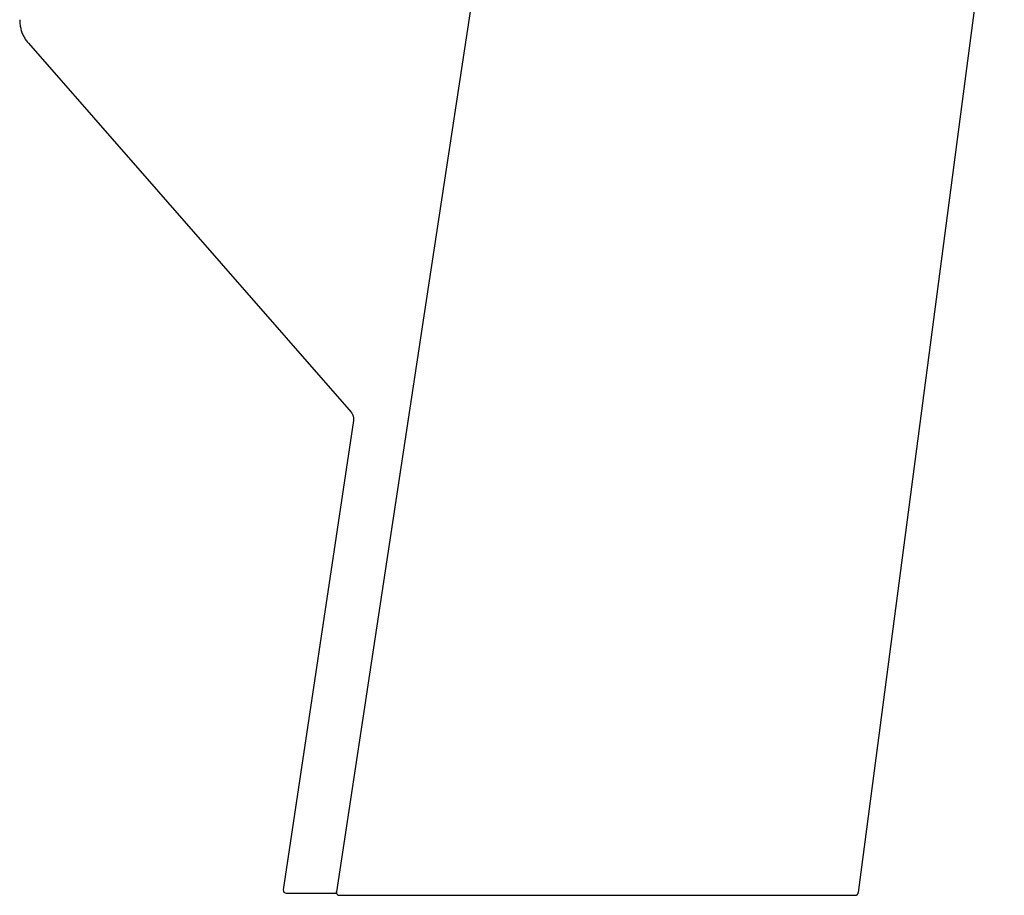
# Model space of a CAD drawing. Header units: millimetres. Extents: x 8 to 761, y 12 to 869.
# Tile 31 of 34: x 527 to 623, y 512 to 597. Entities that reach past the tile are written whole.
import ezdxf

# ---------------------------------------------------------------- set-up
doc = ezdxf.new("R2010")
doc.units = ezdxf.units.MM

msp = doc.modelspace()

# ---------------------------------------------------------------- linework, layer by layer
at = {"color": 7, "linetype": 'Continuous', "lineweight": 30}
for p, q in [((608.461, 511.79), (622.715, 620.054)), ((527.41, 594.759), (558.914, 558.731)), ((559.15, 557.924), (552.294, 512.076)), ((552.298, 512.076), (552.292, 512.061)), ((552.298, 512.076), (552.294, 512.076)), ((556.906, 511.731), (557.496, 511.731))]:
    msp.add_line(p, q, dxfattribs=at)
at = {"color": 7, "linetype": 'Continuous', "lineweight": 30, "flags": 128}
for points in [[(574.424, 623.328), (566.041, 568.144), (557.482, 511.878)], [(608.164, 511.529), (608.2, 511.531), (608.231, 511.536)]]:
    msp.add_lwpolyline(points, dxfattribs=at)
at = {"color": 7, "linetype": 'Continuous', "lineweight": 30}
for centre, start, end in [((552.591, 512.031), 174.23104, 269.99529), ((608.164, 511.829), 292.27668, 347.55965)]:
    msp.add_arc(centre, 0.3, start, end, dxfattribs=at)
for points, knots in [([(526.557, 597.069), (526.558, 596.999), (526.561, 596.859), (526.579, 596.649), (526.61, 596.44), (526.653, 596.232), (526.708, 596.027), (526.775, 595.826), (526.854, 595.63), (526.945, 595.44), (527.046, 595.257), (527.158, 595.081), (527.278, 594.915), (527.366, 594.81), (527.41, 594.759)], [0, 0, 0, 0, 0.0831319, 0.1668236, 0.2509173, 0.3352522, 0.419667, 0.5040016, 0.5880994, 0.671809, 0.7549857, 0.8374929, 0.9192035, 1, 1, 1, 1]), ([(558.914, 558.731), (558.937, 558.704), (558.982, 558.648), (559.039, 558.556), (559.086, 558.458), (559.123, 558.354), (559.148, 558.247), (559.161, 558.139), (559.163, 558.03), (559.154, 557.96), (559.15, 557.924)], [0, 0, 0, 0, 0.122446, 0.247067, 0.373181, 0.500052, 0.626915, 0.753009, 0.877598, 1, 1, 1, 1]), ([(552.591, 511.731), (552.592, 511.731), (552.595, 511.731), (552.62, 511.731), (552.659, 511.731), (552.715, 511.731), (552.786, 511.731), (552.871, 511.731), (552.969, 511.731), (553.078, 511.731), (553.201, 511.731), (553.338, 511.731), (553.491, 511.731), (553.662, 511.731), (553.851, 511.731), (554.055, 511.731), (554.273, 511.731), (554.507, 511.731), (554.751, 511.731), (555.003, 511.731), (555.263, 511.731), (555.536, 511.731), (555.821, 511.731), (556.021, 511.731), (556.122, 511.731)], [0, 0, 0, 0, 0.046832, 0.093613, 0.140372, 0.187137, 0.233935, 0.280582, 0.324438, 0.368282, 0.412138, 0.456029, 0.499977, 0.546489, 0.592986, 0.639494, 0.686041, 0.732654, 0.779373, 0.823436, 0.867508, 0.911611, 0.955767, 1, 1, 1, 1]), ([(556.122, 511.731), (556.143, 511.731), (556.184, 511.731), (556.254, 511.731), (556.322, 511.731), (556.385, 511.731), (556.463, 511.731), (556.558, 511.731), (556.67, 511.731), (556.786, 511.731), (556.866, 511.731), (556.906, 511.731)], [0, 0, 0, 0, 0.125311, 0.24896, 0.331587, 0.415101, 0.500128, 0.625534, 0.749201, 0.873306, 1, 1, 1, 1]), ([(557.483, 511.878), (557.481, 511.864), (557.478, 511.84), (557.479, 511.806), (557.483, 511.78), (557.489, 511.751), (557.5, 511.715), (557.518, 511.679), (557.539, 511.65), (557.559, 511.626), (557.584, 511.602), (557.614, 511.58), (557.65, 511.56), (557.691, 511.544), (557.735, 511.534), (557.766, 511.533), (557.781, 511.533)], [0, 0, 0, 0, 0.077713, 0.142483, 0.192185, 0.230193, 0.313361, 0.408651, 0.461268, 0.520692, 0.587319, 0.660638, 0.739838, 0.823786, 0.91105, 1, 1, 1, 1]), ([(557.485, 511.878), (557.484, 511.878), (557.479, 511.878), (557.494, 511.877), (557.52, 511.874), (557.54, 511.871), (557.551, 511.87)], [0, 0, 0, 0, 0.054719, 0.513555, 0.752056, 1, 1, 1, 1]), ([(608.203, 511.531), (608.206, 511.532), (608.212, 511.532), (608.222, 511.534), (608.233, 511.537), (608.244, 511.54), (608.257, 511.545), (608.27, 511.55), (608.282, 511.555), (608.293, 511.56), (608.302, 511.565), (608.308, 511.569), (608.315, 511.573), (608.326, 511.58), (608.341, 511.591), (608.363, 511.609), (608.386, 511.632), (608.409, 511.662), (608.429, 511.698), (608.447, 511.741), (608.453, 511.773), (608.456, 511.79)], [0, 0, 0, 0, 0.1410436, 0.2650796, 0.3721635, 0.4624052, 0.5360147, 0.5934144, 0.6263843, 0.6516468, 0.6619906, 0.6713192, 0.680217, 0.6919297, 0.715737, 0.7489294, 0.7925426, 0.8343812, 0.8836366, 0.9393215, 1, 1, 1, 1]), ([(557.779, 511.533), (557.778, 511.533), (557.778, 511.533), (557.782, 511.533), (557.791, 511.533), (557.796, 511.533)], [0, 0, 0, 0, 0.027954, 0.511111, 1, 1, 1, 1]), ([(557.796, 511.533), (557.912, 511.533), (558.144, 511.533), (558.506, 511.533), (558.88, 511.533), (559.265, 511.533), (559.661, 511.533), (560.07, 511.533), (560.487, 511.533), (560.92, 511.533), (561.368, 511.533), (561.834, 511.532), (562.309, 511.532), (562.795, 511.532), (563.292, 511.532), (563.79, 511.532), (564.287, 511.532), (564.784, 511.532), (565.287, 511.532), (565.798, 511.532), (566.316, 511.532), (566.841, 511.532), (567.374, 511.532), (567.921, 511.532), (568.483, 511.532), (569.059, 511.532), (569.64, 511.532), (570.226, 511.532), (570.818, 511.532), (571.406, 511.532), (571.988, 511.532), (572.565, 511.532), (573.146, 511.532), (573.731, 511.531), (574.32, 511.531), (574.912, 511.531), (575.507, 511.531), (576.113, 511.531), (576.73, 511.531), (577.358, 511.531), (577.987, 511.531), (578.618, 511.531), (579.251, 511.531), (579.876, 511.531), (580.492, 511.531), (581.098, 511.531), (581.703, 511.531), (582.307, 511.531), (582.911, 511.531), (583.514, 511.531), (584.117, 511.531), (584.729, 511.531), (585.35, 511.531), (585.977, 511.53), (586.601, 511.53), (587.222, 511.53), (587.839, 511.53), (588.444, 511.53), (589.035, 511.53), (589.614, 511.53), (590.188, 511.53), (590.757, 511.53), (591.322, 511.53), (591.882, 511.53), (592.437, 511.53), (592.994, 511.53), (593.552, 511.53), (594.112, 511.53), (594.665, 511.53), (595.21, 511.53), (595.748, 511.53), (596.271, 511.53), (596.778, 511.53), (597.27, 511.53), (597.753, 511.53), (598.228, 511.529), (598.694, 511.529), (599.151, 511.529), (599.601, 511.529), (600.049, 511.529), (600.496, 511.529), (600.938, 511.529), (601.369, 511.529), (601.788, 511.529), (602.196, 511.529), (602.586, 511.529), (602.96, 511.529), (603.316, 511.529), (603.661, 511.529), (603.995, 511.529), (604.317, 511.529), (604.628, 511.529), (604.926, 511.529), (605.217, 511.529), (605.498, 511.529), (605.77, 511.529), (606.027, 511.529), (606.271, 511.529), (606.501, 511.529), (606.714, 511.529), (606.91, 511.529), (607.09, 511.529), (607.256, 511.529), (607.408, 511.529), (607.546, 511.529), (607.671, 511.529), (607.783, 511.529), (607.882, 511.529), (607.968, 511.529), (608.04, 511.529), (608.095, 511.529), (608.135, 511.529), (608.159, 511.529), (608.162, 511.529), (608.164, 511.529)], [0, 0, 0, 0, 0.008766, 0.017536, 0.026314, 0.035105, 0.043913, 0.052744, 0.061601, 0.070368, 0.079534, 0.088703, 0.097882, 0.107075, 0.116287, 0.125523, 0.134284, 0.143038, 0.151787, 0.160537, 0.169291, 0.178054, 0.18683, 0.195614, 0.204798, 0.213967, 0.223127, 0.232281, 0.241435, 0.250593, 0.259313, 0.268032, 0.276753, 0.28548, 0.294219, 0.302972, 0.311743, 0.320479, 0.329617, 0.338751, 0.347887, 0.357029, 0.366182, 0.375349, 0.384108, 0.392854, 0.401592, 0.410326, 0.41906, 0.427797, 0.436542, 0.445342, 0.454553, 0.463749, 0.472935, 0.482116, 0.491296, 0.500481, 0.50926, 0.51803, 0.526793, 0.535554, 0.544316, 0.553085, 0.561864, 0.570617, 0.579767, 0.588905, 0.598036, 0.607166, 0.616298, 0.625438, 0.634184, 0.642911, 0.651625, 0.66033, 0.66903, 0.67773, 0.686433, 0.695202, 0.704381, 0.713543, 0.722693, 0.731837, 0.74098, 0.750126, 0.758869, 0.767611, 0.776355, 0.785106, 0.793869, 0.802649, 0.81145, 0.820212, 0.829372, 0.838524, 0.847675, 0.856828, 0.865991, 0.875168, 0.88394, 0.892693, 0.90143, 0.910157, 0.918877, 0.927595, 0.936317, 0.945109, 0.954303, 0.963471, 0.972619, 0.981753, 0.990878, 1, 1, 1, 1]), ([(608.204, 511.531), (608.206, 511.532), (608.209, 511.532), (608.213, 511.533), (608.213, 511.533)], [0, 0, 0, 0, 0.985988, 1, 1, 1, 1])]:
    msp.add_open_spline(points, degree=3, knots=knots, dxfattribs=at)

doc.saveas('drawing.dxf')
